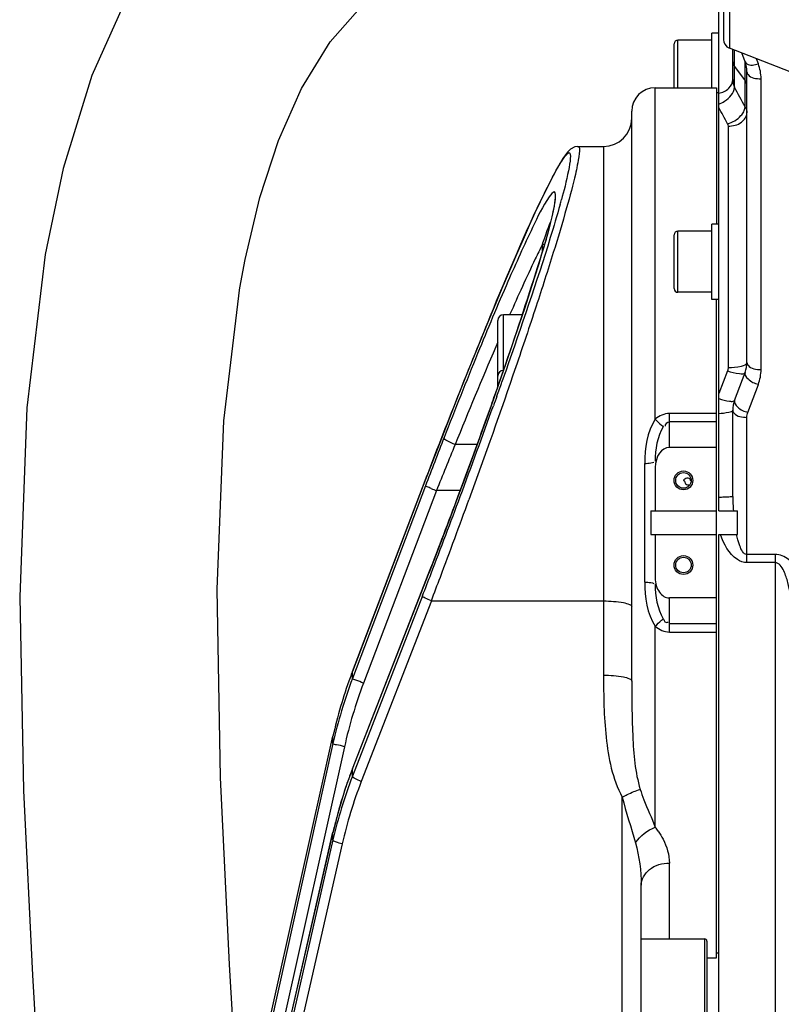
# Model space of a CAD drawing. Header units: millimetres. Extents: x 0 to 8410, y 0 to 5940.
# Tile 45 of 85: x 1629 to 1791, y 4312 to 4521. Entities that reach past the tile are written whole.
import ezdxf

# ---------------------------------------------------------------- set-up
doc = ezdxf.new("R2010")
doc.units = ezdxf.units.MM
doc.header["$LTSCALE"] = 462.55
for name, color, linetype in [('304102000036DXF_CONTINUOUS_LINE', 7, 'CONTINUOUS'), ('304102000042DXF_CONTINUOUS_LINE', 7, 'CONTINUOUS'), ('304103000020DXF_CONTINUOUS_LINE', 7, 'CONTINUOUS'), ('304107000022DXF_CONTINUOUS_LINE', 7, 'CONTINUOUS'), ('501023000084DXF_CONTINUOUS_LINE', 7, 'CONTINUOUS'), ('501023000101DXF_CONTINUOUS_LINE', 7, 'CONTINUOUS'), ('504001000008DXF_CONTINUOUS_LINE', 7, 'CONTINUOUS'), ('BUXIAN_DXF_CONTINUOUS_LINE', 7, 'CONTINUOUS')]:
    doc.layers.add(name, color=color, linetype=linetype)

msp = doc.modelspace()

# ---------------------------------------------------------------- linework, layer by layer
at = {"layer": '304102000036DXF_CONTINUOUS_LINE', "color": 7, "linetype": 'Continuous'}
for p, q in [((1777.738, 4416.675), (1777.738, 4597.175)), ((1780.738, 4508.448), (1780.738, 4514.822)), ((1783.356, 4512.193), (1782.652, 4514.07)), ((1783.738, 4448.262), (1783.738, 4510.087)), ((1781.12, 4440.193), (1783.356, 4446.156)), ((1780.738, 4419.733), (1780.738, 4438.087)), ((1777.738, 4416.675), (1781.738, 4416.675)), ((1781.738, 4411.675), (1781.738, 4416.675)), ((1777.738, 4306.122), (1777.738, 4411.675)), ((1777.738, 4411.675), (1781.738, 4411.675))]:
    msp.add_line(p, q, dxfattribs=at)
at = {"layer": '304102000036DXF_CONTINUOUS_LINE', "color": 9, "linetype": 'Continuous'}
for p, q in [((1781.12, 4513.53), (1781.12, 4514.672)), ((1781.12, 4511.165), (1781.12, 4513.53)), ((1786.165, 4511.747), (1785.75, 4512.853)), ((1781.12, 4506.786), (1781.12, 4511.165)), ((1781.12, 4511.165), (1783.356, 4508.184)), ((1783.356, 4510.662), (1783.356, 4512.193)), ((1783.356, 4509.54), (1783.356, 4510.662)), ((1783.356, 4508.184), (1783.356, 4509.54)), ((1786.738, 4446.763), (1786.738, 4508.587)), ((1783.356, 4502.556), (1783.356, 4508.184)), ((1779.738, 4498.526), (1779.738, 4447.163)), ((1779.61, 4446.483), (1777.738, 4441.651)), ((1783.929, 4437.64), (1786.165, 4443.602)), ((1783.738, 4405.695), (1783.738, 4436.587)), ((1789.738, 4407.412), (1783.738, 4407.412)), ((1789.738, 4405.695), (1783.738, 4405.695)), ((1789.738, 4407.412), (1789.738, 4306.121))]:
    msp.add_line(p, q, dxfattribs=at)
at = {"layer": '304102000036DXF_CONTINUOUS_LINE', "color": 7, "linetype": 'Continuous'}
for centre, start, end in [((1777.738, 4510.087), 0.00093, 20.55529), ((1777.738, 4448.263), 339.4447, 359.99906), ((1786.738, 4438.087), 159.44395, 180.00014)]:
    msp.add_arc(centre, 6, start, end, dxfattribs=at)
at = {"layer": '304102000036DXF_CONTINUOUS_LINE', "color": 9, "linetype": 'Continuous'}
for centre, radius, start, end in [((1622.216, 4420.063), 181.028, 27.1093, 28.62371), ((1625.033, 4417.24), 174.88, 27.88301, 29.1678), ((1823.051, 4419.75), 42.313, 180.02269, 184.16873)]:
    msp.add_arc(centre, radius, start, end, dxfattribs=at)
for points in [[(1780.738, 4512.219), (1780.738, 4511.845), (1780.896, 4511.464), (1781.12, 4511.165)], [(1786.738, 4508.587), (1786.738, 4509.657), (1786.541, 4510.744), (1786.165, 4511.747)], [(1780.738, 4508.448), (1780.738, 4507.88), (1780.881, 4507.302), (1781.12, 4506.786)], [(1783.738, 4507.131), (1783.738, 4507.504), (1783.58, 4507.885), (1783.356, 4508.184)], [(1783.045, 4501.582), (1783.201, 4501.885), (1783.316, 4502.218), (1783.356, 4502.556)], [(1783.356, 4502.556), (1783.588, 4502.199), (1783.738, 4501.763), (1783.738, 4501.338)], [(1779.61, 4499.026), (1779.691, 4498.874), (1779.738, 4498.698), (1779.738, 4498.526)], [(1779.738, 4447.163), (1779.738, 4446.933), (1779.694, 4446.698), (1779.61, 4446.483)], [(1786.165, 4443.602), (1786.541, 4444.605), (1786.738, 4445.692), (1786.738, 4446.763)], [(1783.738, 4436.587), (1783.738, 4436.943), (1783.803, 4437.306), (1783.929, 4437.64)]]:
    msp.add_open_spline(points, degree=3, dxfattribs=at)
for points, knots in [([(1783.356, 4512.193), (1783.417, 4512.031), (1784.183, 4511.281), (1785.372, 4511.524), (1786.165, 4511.747)], [0, 0, 0, 0, 0.1738355, 1, 1, 1, 1]), ([(1777.738, 4505.504), (1778.529, 4505.659), (1779.983, 4506.278), (1780.738, 4507.768), (1780.738, 4508.448)], [0, 0, 0, 0, 0.5421489, 1, 1, 1, 1]), ([(1783.738, 4510.087), (1783.738, 4509.881), (1784.316, 4508.74), (1785.764, 4508.587), (1786.738, 4508.587)], [0, 0, 0, 0, 0.1745141, 1, 1, 1, 1]), ([(1777.738, 4503.222), (1778.179, 4503.364), (1779.692, 4504.059), (1781.008, 4505.572), (1781.12, 4506.785)], [0, 0, 0, 0, 0.275463, 1, 1, 1, 1]), ([(1779.61, 4499.026), (1780.688, 4499.302), (1782.045, 4500.09), (1782.891, 4501.282), (1783.045, 4501.582)], [0, 0, 0, 0, 0.7670325, 1, 1, 1, 1]), ([(1779.738, 4498.526), (1780.72, 4498.526), (1782.542, 4498.894), (1783.738, 4500.569), (1783.738, 4501.338)], [0, 0, 0, 0, 0.5607376, 1, 1, 1, 1]), ([(1779.738, 4447.163), (1780.687, 4447.163), (1781.844, 4447.252), (1783.738, 4447.794), (1783.738, 4448.263)], [0, 0, 0, 0, 0.6693689, 1, 1, 1, 1]), ([(1783.738, 4448.263), (1783.738, 4448.057), (1784.316, 4446.916), (1785.764, 4446.763), (1786.738, 4446.763)], [0, 0, 0, 0, 0.1745141, 1, 1, 1, 1]), ([(1779.61, 4446.483), (1780.43, 4446.198), (1781.434, 4445.929), (1783.21, 4445.768), (1783.356, 4446.156)], [0, 0, 0, 0, 0.6764797, 1, 1, 1, 1]), ([(1783.356, 4446.156), (1783.176, 4445.677), (1784.191, 4444.298), (1785.371, 4443.826), (1786.165, 4443.602)], [0, 0, 0, 0, 0.3827034, 1, 1, 1, 1]), ([(1777.738, 4440.588), (1778.492, 4440.336), (1779.541, 4440.065), (1780.642, 4439.953), (1781.076, 4440.077), (1781.12, 4440.193)], [0, 0, 0, 0, 0.682344, 0.8934154, 1, 1, 1, 1]), ([(1781.12, 4440.193), (1780.94, 4439.715), (1781.955, 4438.336), (1783.135, 4437.863), (1783.929, 4437.64)], [0, 0, 0, 0, 0.3827036, 1, 1, 1, 1]), ([(1780.738, 4438.087), (1780.738, 4437.766), (1779.268, 4437.495), (1778.463, 4437.376), (1777.738, 4437.34)], [0, 0, 0, 0, 0.3061477, 1, 1, 1, 1]), ([(1780.738, 4438.087), (1780.738, 4437.881), (1781.316, 4436.74), (1782.764, 4436.587), (1783.738, 4436.587)], [0, 0, 0, 0, 0.1745141, 1, 1, 1, 1]), ([(1780.738, 4419.733), (1780.738, 4419.659), (1780.299, 4419.703), (1779.841, 4419.585), (1778.836, 4419.589), (1778.138, 4419.564), (1777.738, 4419.559)], [0, 0, 0, 0, 0.0740381, 0.2815186, 0.6015067, 1, 1, 1, 1]), ([(1783.738, 4405.695), (1783.023, 4405.696), (1780.197, 4406.8), (1778.842, 4409.667), (1778.105, 4411.675)], [0, 0, 0, 0, 0.2504529, 1, 1, 1, 1]), ([(1783.738, 4407.412), (1782.933, 4407.413), (1782.101, 4409.486), (1781.717, 4410.867), (1781.541, 4411.675)], [0, 0, 0, 0, 0.4932749, 1, 1, 1, 1]), ([(1797.738, 4388.134), (1797.738, 4389.962), (1797.612, 4393.628), (1796.796, 4399.091), (1795.175, 4403.546), (1792.733, 4406.569), (1790.752, 4407.413), (1789.738, 4407.412)], [0, 0, 0, 0, 0.2438603, 0.488358, 0.7359152, 0.8646607, 1, 1, 1, 1]), ([(1793.738, 4386.134), (1793.738, 4387.833), (1793.685, 4391.253), (1793.373, 4396.348), (1792.691, 4400.721), (1791.759, 4403.823), (1790.589, 4405.695), (1789.738, 4405.695)], [0, 0, 0, 0, 0.2478237, 0.4975723, 0.749139, 0.8759141, 1, 1, 1, 1])]:
    msp.add_open_spline(points, degree=3, knots=knots, dxfattribs=at)
at = {"layer": '304102000042DXF_CONTINUOUS_LINE', "color": 9, "linetype": 'Continuous'}
msp.add_line((1780.005, 4593.239), (1780.005, 4515.11), dxfattribs=at)
at = {"layer": '304102000042DXF_CONTINUOUS_LINE', "color": 7, "linetype": 'Continuous'}
for p, q in [((1778.738, 4591.378), (1778.738, 4516.971)), ((1799.238, 4507.554), (1780.006, 4515.109))]:
    msp.add_line(p, q, dxfattribs=at)
msp.add_arc((1780.738, 4516.971), 2, 180, 248.55226, dxfattribs=at)
at = {"layer": '304103000020DXF_CONTINUOUS_LINE', "color": 9, "linetype": 'Continuous'}
for p, q in [((1764.238, 4436.199), (1764.238, 4506.675)), ((1753.238, 4494.175), (1753.238, 4381.762)), ((1740.238, 4471.827), (1740.238, 4473.36)), ((1731.467, 4445.108), (1731.689, 4445.746)), ((1731.689, 4445.746), (1731.974, 4446.564)), ((1731.197, 4444.335), (1731.467, 4445.108)), ((1731.922, 4444.931), (1731.647, 4444.151)), ((1767.238, 4430.175), (1767.238, 4437.424)), ((1777.238, 4437.424), (1767.238, 4437.424)), ((1777.238, 4435.601), (1767.238, 4435.601)), ((1726.356, 4430.786), (1721.672, 4430.787)), ((1762.016, 4401.569), (1762.016, 4426.78)), ((1715.384, 4422.016), (1699.853, 4381.048)), ((1699.853, 4382.558), (1714.76, 4421.676)), ((1717.721, 4421.006), (1702.189, 4380.038)), ((1714.76, 4421.685), (1714.76, 4421.676)), ((1722.765, 4421.006), (1717.721, 4421.006)), ((1722.357, 4419.893), (1722.703, 4420.825)), ((1722.35, 4419.886), (1722.357, 4419.893)), ((1716.131, 4403.566), (1716.123, 4403.536)), ((1699.853, 4361.836), (1716.123, 4403.536)), ((1714.76, 4398.661), (1699.853, 4360.252)), ((1716.628, 4397.54), (1701.722, 4359.133)), ((1716.628, 4397.54), (1753.238, 4397.542)), ((1767.238, 4390.925), (1767.238, 4398.175)), ((1764.238, 4349.425), (1764.238, 4392.15)), ((1767.238, 4392.748), (1777.238, 4392.748)), ((1767.238, 4390.925), (1777.238, 4390.925)), ((1699.853, 4382.567), (1699.853, 4382.558)), ((1699.853, 4381.048), (1699.853, 4382.558)), ((1678.991, 4293.849), (1695.712, 4368.778)), ((1695.712, 4368.783), (1695.712, 4368.778)), ((1695.712, 4367.199), (1695.712, 4368.778)), ((1695.712, 4367.199), (1681.054, 4301.171)), ((1698.152, 4366.529), (1683.494, 4300.503)), ((1699.86, 4361.866), (1699.853, 4361.836)), ((1699.853, 4360.252), (1699.853, 4361.836)), ((1757.238, 4278.162), (1757.237, 4355.846)), ((1681.054, 4284.216), (1695.712, 4348.371)), ((1695.715, 4348.389), (1695.712, 4348.37)), ((1695.712, 4346.716), (1695.712, 4348.371)), ((1695.712, 4346.716), (1678.049, 4269)), ((1697.664, 4345.87), (1680.001, 4268.155)), ((1767.238, 4325.685), (1767.238, 4341.779))]:
    msp.add_line(p, q, dxfattribs=at)
at = {"layer": '304103000020DXF_CONTINUOUS_LINE', "color": 7, "linetype": 'Continuous'}
for p, q in [((1764.238, 4506.675), (1777.238, 4506.675)), ((1777.238, 4506.674), (1777.238, 4477.675)), ((1777.238, 4505.675), (1777.738, 4505.675)), ((1759.238, 4380.514), (1759.238, 4501.673)), ((1747.673, 4494.175), (1753.238, 4494.175)), ((1747.778, 4494.175), (1747.782, 4494.175)), ((1777.238, 4321.675), (1777.238, 4461.675)), ((1720.471, 4436.457), (1718.401, 4431.153)), ((1777.238, 4430.175), (1767.238, 4430.175)), ((1764.238, 4425.932), (1764.238, 4416.675)), ((1714.912, 4422.081), (1699.853, 4382.567)), ((1763.337, 4416.675), (1777.238, 4416.675)), ((1763.337, 4411.675), (1777.238, 4411.675)), ((1764.238, 4411.675), (1764.238, 4402.417)), ((1699.86, 4361.866), (1716.131, 4403.566)), ((1777.238, 4398.175), (1767.238, 4398.175)), ((1678.988, 4293.84), (1695.712, 4368.783)), ((1681.057, 4284.236), (1695.715, 4348.389)), ((1761.238, 4313.685), (1761.238, 4337.083)), ((1777.238, 4322.675), (1777.738, 4322.675)), ((1775.238, 4321.675), (1777.238, 4321.675))]:
    msp.add_line(p, q, dxfattribs=at)
for points in [[(1747.778, 4494.174), (1747.14, 4494.082), (1746.238, 4493.613), (1745.658, 4493.066), (1745.136, 4492.418), (1744.591, 4491.622), (1743.992, 4490.648), (1743.321, 4489.472), (1742.57, 4488.076), (1741.733, 4486.446), (1740.805, 4484.571)], [(1740.805, 4484.571), (1739.783, 4482.44), (1738.665, 4480.043), (1737.45, 4477.377), (1736.137, 4474.437), (1734.729, 4471.226), (1733.228, 4467.743), (1731.636, 4463.996), (1729.959, 4459.989), (1728.2, 4455.733), (1726.365, 4451.238), (1724.461, 4446.516), (1722.493, 4441.584), (1720.471, 4436.457)], [(1742.908, 4482.952), (1742.908, 4482.951), (1742.902, 4482.733), (1742.85, 4482.228), (1742.732, 4481.477), (1742.538, 4480.488), (1742.262, 4479.258), (1741.898, 4477.782), (1741.441, 4476.051), (1740.886, 4474.057), (1740.227, 4471.79), (1739.46, 4469.243), (1738.581, 4466.409), (1737.589, 4463.287), (1736.48, 4459.88), (1735.257, 4456.192), (1733.92, 4452.232), (1732.472, 4448.012)], [(1732.472, 4448.012), (1730.916, 4443.547), (1729.258, 4438.854), (1727.503, 4433.951), (1725.658, 4428.861), (1723.73, 4423.609), (1722.35, 4419.886)], [(1718.401, 4431.153), (1716.294, 4425.693), (1714.912, 4422.081)], [(1722.35, 4419.886), (1720.471, 4414.873), (1717.99, 4408.363), (1716.131, 4403.566)], [(1699.86, 4361.866), (1698.408, 4357.887), (1696.711, 4352.356), (1695.715, 4348.389)]]:
    msp.add_lwpolyline(points, dxfattribs=at)
for centre, radius in [((1770.238, 4423.175), 2), ((1770.238, 4423.175), 1.65), ((1770.238, 4405.175), 2), ((1770.238, 4405.175), 1.65)]:
    msp.add_circle(centre, radius, dxfattribs=at)
for centre, radius, start, end in [((1764.238, 4501.675), 5, 90, 180), ((1753.238, 4500.175), 6, 270, 360), ((1877.38, 4414.175), 114.071, 178.74419, 181.25581), ((1793.05, 4347.044), 99.735, 159.95808, 167.41337), ((1792.966, 4347.068), 99.648, 159.13562, 159.95445)]:
    msp.add_arc(centre, radius, start, end, dxfattribs=at)
at = {"layer": '304103000020DXF_CONTINUOUS_LINE', "color": 9, "linetype": 'Continuous'}
for centre, radius, start, end in [((1721.246, 4485.786), 21.954, 350.23554, 351.02542), ((1555.67, 4534.975), 195.69, 344.25013, 344.56212), ((1740.237, 4466.662), 6.697, 86.32416, 89.99465), ((2703.336, 4034.275), 1058.719, 156.787438, 158.005344), ((661.419, 4818.826), 1133.432, 340.54442, 340.706666), ((456.696, 4894.737), 1352.23, 340.399216, 340.535861), ((453.415, 4892.81), 1354.202, 339.602365, 340.429581), ((262.836, 4964.187), 1558.155, 339.548206, 340.302564), ((2747.903, 4030.653), 1104.201, 158.670533, 159.24145), ((2666.743, 4043.305), 1021.421, 157.706267, 158.297976), ((1733.744, 4463.49), 45.404, 247.78186, 249.3355), ((674.973, 4809.672), 1117.56, 338.690075, 339.587499), ((146.445, 5007.145), 1682.22, 338.966065, 339.56247), ((76.352, 5018.028), 1753.714, 339.456876, 340.029471), ((196.423, 4987.93), 1628.675, 338.788662, 338.965923), ((129.019, 4998.293), 1697.471, 339.273286, 339.456815), ((1793.952, 4345.372), 100.635, 159.23671, 167.47331), ((1794.002, 4345.241), 98.186, 159.24374, 167.47801), ((1789.229, 4326.975), 95.934, 158.69204, 161.36903), ((1790.002, 4325.274), 96.698, 158.79393, 167.18857), ((1789.015, 4327.048), 95.709, 161.3694, 164.48764), ((1790.04, 4324.859), 94.735, 158.79043, 167.18616), ((1788.836, 4327.099), 95.522, 164.48817, 167.13297), ((1753.253, 4340.468), 14.173, 34.78106, 39.19344)]:
    msp.add_arc(centre, radius, start, end, dxfattribs=at)
at = {"layer": '304103000020DXF_CONTINUOUS_LINE', "color": 7, "linetype": 'Continuous'}
for centre, start_param, end_param in [((1767.238, 4425.932), 6.2831853, 7.8539816), ((1767.238, 4402.417), 7.8539816, 9.424778)]:
    msp.add_ellipse(centre, major_axis=(0, 4.243), ratio=0.7071068, start_param=start_param, end_param=end_param, dxfattribs=at)
at = {"layer": '304103000020DXF_CONTINUOUS_LINE', "color": 9, "linetype": 'Continuous'}
for points, knots in [([(1747.781, 4494.174), (1748.289, 4494.174), (1747.85, 4491.009), (1747.207, 4487.737), (1745.158, 4480.122), (1742.411, 4471.035), (1738.769, 4459.684), (1732.879, 4442.167), (1728.026, 4428.462), (1724.612, 4419.07)], [0, 0, 0, 0, 0.0193228, 0.0763024, 0.1697695, 0.2953806, 0.4474675, 0.619772, 1, 1, 1, 1]), ([(1740.679, 4484.286), (1742.148, 4487.31), (1748.296, 4499.007), (1745.198, 4486.136), (1744.3, 4482.883)], [0, 0, 0, 0, 0.4990751, 1, 1, 1, 1]), ([(1714.76, 4421.676), (1719.4, 4433.852), (1727.713, 4454.855), (1736.501, 4475.686), (1740.679, 4484.286)], [0, 0, 0, 0, 0.5767934, 1, 1, 1, 1]), ([(1741.679, 4483.458), (1740.287, 4481.438), (1737.378, 4475.402), (1732.319, 4464.317), (1726.105, 4449.373), (1721.67, 4438.264), (1719.335, 4432.285)], [0, 0, 0, 0, 0.131712, 0.3577163, 0.6553598, 1, 1, 1, 1]), ([(1743.026, 4483.06), (1743.08, 4483.556), (1743.111, 4485.378), (1741.979, 4483.894), (1741.679, 4483.458)], [0, 0, 0, 0, 0.4854018, 1, 1, 1, 1]), ([(1731.974, 4446.564), (1734.524, 4453.9), (1738.359, 4465.651), (1742.099, 4477.512), (1742.882, 4482.063)], [0, 0, 0, 0, 0.6271601, 1, 1, 1, 1]), ([(1744.013, 4481.857), (1743.348, 4479.498), (1739.773, 4467.588), (1735.748, 4455.818), (1732.439, 4446.4)], [0, 0, 0, 0, 0.197101, 1, 1, 1, 1]), ([(1742.931, 4482.361), (1742.95, 4482.483), (1742.984, 4482.716), (1743.014, 4482.949), (1743.026, 4483.06)], [0, 0, 0, 0, 0.5242914, 1, 1, 1, 1]), ([(1740.238, 4473.359), (1740.401, 4473.828), (1740.977, 4475.471), (1741.57, 4477.109), (1742.019, 4478.269)], [0, 0, 0, 0, 0.2852731, 1, 1, 1, 1]), ([(1740.238, 4473.36), (1739.724, 4472.332), (1737.331, 4467.421), (1735.081, 4462.441), (1733.338, 4458.493)], [0, 0, 0, 0, 0.2101953, 1, 1, 1, 1]), ([(1764.238, 4436.199), (1764.662, 4435.749), (1765.218, 4435.196), (1765.822, 4434.697), (1765.952, 4434.596)], [0, 0, 0, 0, 0.7895977, 1, 1, 1, 1]), ([(1721.672, 4430.786), (1721.088, 4431), (1720.393, 4431.373), (1719.29, 4431.971), (1719.335, 4432.285)], [0, 0, 0, 0, 0.6622581, 1, 1, 1, 1]), ([(1762.016, 4426.78), (1762.225, 4426.795), (1762.879, 4426.854), (1763.544, 4426.923), (1763.967, 4427.073)], [0, 0, 0, 0, 0.3188906, 1, 1, 1, 1]), ([(1716.575, 4421.456), (1716.289, 4421.573), (1715.94, 4421.787), (1715.442, 4421.9), (1715.384, 4422.016)], [0, 0, 0, 0, 0.7043991, 1, 1, 1, 1]), ([(1762.016, 4401.569), (1762.225, 4401.555), (1762.879, 4401.495), (1763.544, 4401.426), (1763.967, 4401.276)], [0, 0, 0, 0, 0.3188912, 1, 1, 1, 1]), ([(1716.629, 4397.542), (1716.168, 4397.713), (1715.639, 4398.016), (1714.735, 4398.419), (1714.76, 4398.661)], [0, 0, 0, 0, 0.6690528, 1, 1, 1, 1]), ([(1753.238, 4397.542), (1754.657, 4397.542), (1756.617, 4397.388), (1758.522, 4396.958), (1759.238, 4396.514), (1759.238, 4396.294)], [0, 0, 0, 0, 0.6779246, 0.8948028, 1, 1, 1, 1]), ([(1764.238, 4392.15), (1764.662, 4392.6), (1765.218, 4393.153), (1765.822, 4393.652), (1765.952, 4393.753)], [0, 0, 0, 0, 0.7896109, 1, 1, 1, 1]), ([(1765.952, 4393.753), (1766.079, 4393.546), (1766.17, 4393.011), (1766.806, 4392.938), (1767.01, 4393.051)], [0, 0, 0, 0, 0.5097652, 1, 1, 1, 1]), ([(1702.189, 4380.038), (1701.643, 4380.244), (1700.971, 4380.658), (1699.97, 4380.81), (1699.853, 4381.048)], [0, 0, 0, 0, 0.6871767, 1, 1, 1, 1]), ([(1753.238, 4381.762), (1754.657, 4381.762), (1756.617, 4381.609), (1758.522, 4381.178), (1759.238, 4380.735), (1759.238, 4380.514)], [0, 0, 0, 0, 0.6779543, 0.8948163, 1, 1, 1, 1]), ([(1753.238, 4381.762), (1753.238, 4377.356), (1753.411, 4368.622), (1755.121, 4359.691), (1757.237, 4355.846)], [0, 0, 0, 0, 0.5009745, 1, 1, 1, 1]), ([(1759.238, 4380.514), (1759.238, 4376.605), (1759.334, 4368.919), (1759.933, 4361.111), (1761.056, 4357.47)], [0, 0, 0, 0, 0.5064021, 1, 1, 1, 1]), ([(1698.152, 4366.529), (1697.58, 4366.656), (1696.926, 4366.998), (1695.799, 4366.955), (1695.712, 4367.198)], [0, 0, 0, 0, 0.6941128, 1, 1, 1, 1]), ([(1701.722, 4359.133), (1701.261, 4359.304), (1700.732, 4359.606), (1699.828, 4360.01), (1699.853, 4360.252)], [0, 0, 0, 0, 0.6690528, 1, 1, 1, 1]), ([(1757.238, 4355.845), (1757.587, 4356.029), (1758.824, 4356.648), (1760.103, 4357.204), (1761.056, 4357.47)], [0, 0, 0, 0, 0.2854623, 1, 1, 1, 1]), ([(1761.056, 4357.47), (1761.285, 4356.728), (1762.236, 4354.001), (1763.505, 4351.401), (1764.238, 4349.425)], [0, 0, 0, 0, 0.2692059, 1, 1, 1, 1]), ([(1764.894, 4348.553), (1765.269, 4348.013), (1766.505, 4345.95), (1767.238, 4343.53), (1767.238, 4341.779)], [0, 0, 0, 0, 0.272989, 1, 1, 1, 1]), ([(1697.664, 4345.87), (1697.191, 4345.973), (1696.651, 4346.181), (1695.697, 4346.482), (1695.712, 4346.716)], [0, 0, 0, 0, 0.6743963, 1, 1, 1, 1]), ([(1761.238, 4337.083), (1761.238, 4338.335), (1762.878, 4341.052), (1765.751, 4341.779), (1767.238, 4341.779)], [0, 0, 0, 0, 0.4572151, 1, 1, 1, 1])]:
    msp.add_open_spline(points, degree=3, knots=knots, dxfattribs=at)
for points in [[(1730.755, 4452.569), (1730.61, 4452.233), (1730.466, 4451.898), (1730.322, 4451.562)], [(1732.439, 4446.4), (1732.267, 4445.91), (1732.095, 4445.42), (1731.922, 4444.931)], [(1729.385, 4439.199), (1729.635, 4439.902), (1729.884, 4440.604), (1730.132, 4441.307)], [(1730.569, 4441.112), (1730.319, 4440.41), (1730.068, 4439.707), (1729.817, 4439.005)], [(1767.238, 4437.424), (1766.158, 4437.423), (1765.06, 4436.9), (1764.238, 4436.199)], [(1764.238, 4436.199), (1762.481, 4433.494), (1762.016, 4430.006), (1762.016, 4426.78)], [(1767.238, 4435.601), (1766.817, 4435.601), (1766.162, 4435.105), (1766.332, 4434.72)], [(1765.952, 4434.596), (1764.638, 4432.46), (1764.238, 4429.779), (1764.238, 4427.271)], [(1762.016, 4401.569), (1762.015, 4398.343), (1762.476, 4394.852), (1764.238, 4392.15)], [(1764.238, 4401.078), (1764.238, 4398.57), (1764.639, 4395.889), (1765.952, 4393.753)], [(1764.238, 4392.15), (1765.06, 4391.45), (1766.158, 4390.924), (1767.238, 4390.925)], [(1757.237, 4355.846), (1757.963, 4352.55), (1759.128, 4349.366), (1760.038, 4346.115)], [(1760.038, 4346.115), (1761.051, 4347.582), (1762.578, 4348.776), (1764.238, 4349.425)], [(1760.038, 4346.115), (1760.857, 4343.191), (1761.238, 4340.12), (1761.238, 4337.083)]]:
    msp.add_open_spline(points, degree=3, dxfattribs=at)
at = {"layer": '304103000020DXF_CONTINUOUS_LINE', "color": 7, "linetype": 'Continuous'}
for points, knots in [([(1770.321, 4423.273), (1770.305, 4423.258), (1770.277, 4423.226), (1770.25, 4423.192), (1770.238, 4423.175)], [0, 0, 0, 0, 0.5084805, 1, 1, 1, 1]), ([(1770.238, 4423.175), (1770.246, 4423.215), (1770.589, 4423.024), (1770.495, 4422.805), (1770.584, 4422.646)], [0, 0, 0, 0, 0.1845219, 1, 1, 1, 1]), ([(1771.825, 4422.984), (1771.798, 4423.283), (1771.235, 4423.946), (1770.551, 4423.513), (1770.321, 4423.273)], [0, 0, 0, 0, 0.4746988, 1, 1, 1, 1]), ([(1770.584, 4422.646), (1770.602, 4422.614), (1770.639, 4422.552), (1770.682, 4422.494), (1770.704, 4422.466)], [0, 0, 0, 0, 0.5099638, 1, 1, 1, 1]), ([(1770.704, 4422.466), (1770.803, 4422.345), (1771.065, 4422.167), (1771.382, 4422.199), (1771.503, 4422.258)], [0, 0, 0, 0, 0.5365199, 1, 1, 1, 1])]:
    msp.add_open_spline(points, degree=3, knots=knots, dxfattribs=at)
at = {"layer": '304107000022DXF_CONTINUOUS_LINE', "color": 7, "linetype": 'Continuous'}
for p, q in [((1761.238, 4325.685), (1774.738, 4325.685)), ((1775.238, 4325.185), (1775.238, 4302.185)), ((1761.238, 4307.533), (1761.238, 4315.138))]:
    msp.add_line(p, q, dxfattribs=at)
at = {"layer": '304107000022DXF_CONTINUOUS_LINE', "color": 9, "linetype": 'Continuous'}
msp.add_line((1774.738, 4325.685), (1774.738, 4301.685), dxfattribs=at)
at = {"layer": '304107000022DXF_CONTINUOUS_LINE', "color": 7, "linetype": 'Continuous'}
msp.add_arc((1774.738, 4325.185), 0.5, 360, 90, dxfattribs=at)
at = {"layer": '501023000084DXF_CONTINUOUS_LINE', "color": 9, "linetype": 'Continuous'}
for p, q in [((1769.038, 4506.675), (1769.038, 4516.803)), ((1769.038, 4463.175), (1769.038, 4476.175))]:
    msp.add_line(p, q, dxfattribs=at)
at = {"layer": '501023000084DXF_CONTINUOUS_LINE', "color": 7, "linetype": 'Continuous'}
for p, q in [((1776.238, 4516.803), (1769.038, 4516.803)), ((1768.238, 4506.675), (1768.238, 4516.003)), ((1768.238, 4463.975), (1768.238, 4475.375)), ((1776.238, 4476.175), (1769.038, 4476.175)), ((1776.238, 4463.175), (1769.038, 4463.175))]:
    msp.add_line(p, q, dxfattribs=at)
for centre, start, end in [((1769.038, 4516.003), 90, 180), ((1769.038, 4475.375), 90, 180), ((1769.038, 4463.975), 180, 270)]:
    msp.add_arc(centre, 0.8, start, end, dxfattribs=at)
at = {"layer": '501023000101DXF_CONTINUOUS_LINE', "color": 9, "linetype": 'Continuous'}
for p, q in [((1731.938, 4446.538), (1731.938, 4458.404)), ((1731.938, 4446.48), (1731.938, 4446.538))]:
    msp.add_line(p, q, dxfattribs=at)
at = {"layer": '501023000101DXF_CONTINUOUS_LINE', "color": 7, "linetype": 'Continuous'}
for p, q in [((1735.991, 4458.404), (1731.938, 4458.404)), ((1730.738, 4445.338), (1730.738, 4457.204)), ((1731.958, 4446.538), (1731.938, 4446.538)), ((1730.738, 4443.042), (1730.738, 4445.338))]:
    msp.add_line(p, q, dxfattribs=at)
for centre in [(1731.938, 4457.204), (1731.938, 4445.338)]:
    msp.add_arc(centre, 1.2, 90, 180, dxfattribs=at)
at = {"layer": '504001000008DXF_CONTINUOUS_LINE', "color": 7, "linetype": 'Continuous'}
for p, q in [((1776.238, 4506.675), (1776.238, 4518.303)), ((1777.738, 4518.303), (1776.238, 4518.303)), ((1776.238, 4461.675), (1776.238, 4477.675)), ((1777.738, 4477.675), (1776.238, 4477.675)), ((1777.738, 4461.675), (1776.238, 4461.675))]:
    msp.add_line(p, q, dxfattribs=at)
at = {"layer": 'BUXIAN_DXF_CONTINUOUS_LINE', "color": 7, "linetype": 'Continuous'}
for points in [[(1742.551, 4581.462), (1727.982, 4580.505), (1709.187, 4576.267), (1691.64, 4568.604), (1676.085, 4557.578), (1663.008, 4543.635), (1652.521, 4527.363), (1644.428, 4509.279), (1638.343, 4489.483), (1634.503, 4471.194)], [(1675.918, 4464.144), (1677.031, 4470.131), (1680.153, 4483.328), (1684.103, 4495.479), (1689.006, 4506.532), (1695.084, 4516.438), (1702.532, 4524.903), (1711.642, 4531.679), (1722.47, 4536.431), (1734.555, 4539.017), (1742.455, 4539.484)], [(1634.502, 4471.186), (1630.579, 4438.591), (1629.09, 4398.399), (1629.876, 4357.226), (1631.805, 4317.988), (1633.939, 4281.623), (1635.672, 4247.303), (1636.164, 4225.474)], [(1676.521, 4271.014), (1675.918, 4283.094), (1673.739, 4320.23), (1671.798, 4359.971), (1671.095, 4400.078), (1672.489, 4435.831), (1675.929, 4464.209)]]:
    msp.add_lwpolyline(points, dxfattribs=at)

doc.saveas('drawing.dxf')
